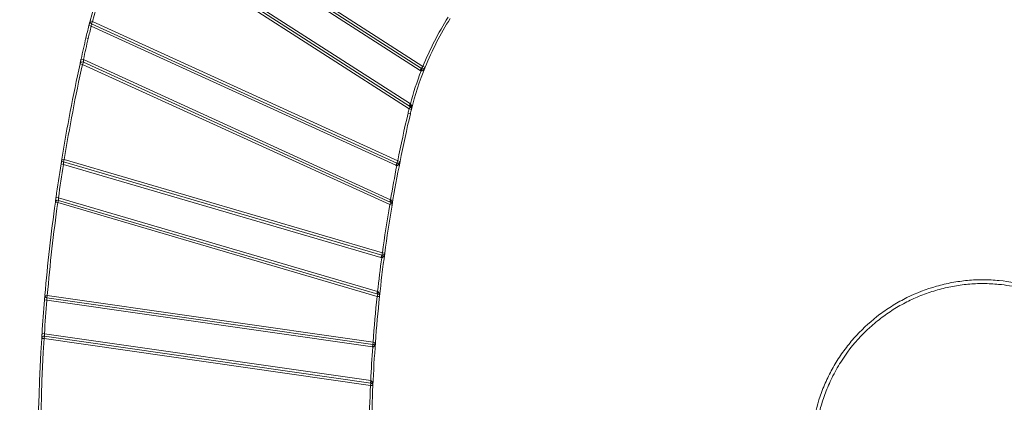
# Model space of a CAD drawing. Header units: millimetres. Extents: x 0 to 420, y 0 to 297.
# Tile 39 of 91: x 45 to 96, y 238 to 258. Entities that reach past the tile are written whole.
import ezdxf

# ---------------------------------------------------------------- set-up
doc = ezdxf.new("R2010")
doc.units = ezdxf.units.MM
doc.styles.add('SLDTEXTSTYLE0', font='TXT', dxfattribs={"width": 0.75})
doc.dimstyles.new('SLDDIMSTYLE0', dxfattribs={"dimtxt": 3.5, "dimasz": 3.302, "dimexe": 0, "dimexo": 0.0625, "dimgap": 0.875, "dimtad": 2, "dimlfac": 2, "dimrnd": 1e-09, "dimzin": 4, "dimdsep": 46, "dimtxsty": 'SLDTEXTSTYLE0', "dimsah": 1, "dimcen": 0.09, "dimadec": 0, "dimazin": 1, "dimtfac": 1, "dimtofl": 0, "dimtmove": 0, "dimatfit": 3, "dimfxl": 1, "dimfrac": 2, "dimtolj": 1, "dimtzin": 12, "dimarcsym": 0})

# ---------------------------------------------------------------- blocks, each defined once
blk = doc.blocks.new('SW_SYMBOL_MOD_BOX')
at = {"color": 0, "linetype": 'Continuous', "lineweight": 0}
for p, q in [((200, 200), (200, 800)), ((200, 800), (800, 800)), ((800, 800), (800, 200)), ((200, 200), (800, 200))]:
    blk.add_line(p, q, dxfattribs=at)
blk = doc.blocks.new('_D_14')
at = {"color": 7, "linetype": 'Continuous', "lineweight": 0}
for p, q in [((94.281, 267.505), (29.031, 267.505)), ((30.031, 267.505), (30.031, 203.755)), ((94.281, 203.755), (29.031, 203.755))]:
    blk.add_line(p, q, dxfattribs=at)
for points in [[(30.031, 267.505), (29.523, 264.203), (30.539, 264.203)], [(30.031, 203.755), (30.539, 207.057), (29.523, 207.057)]]:
    blk.add_solid(points, dxfattribs=at)
at = {"color": 7, "linetype": 'Continuous', "lineweight": 0, "xscale": 0.0044707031, "yscale": 0.0044707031, "zscale": 0.0044707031, "rotation": 90}
blk.add_blockref('SW_SYMBOL_MOD_BOX', (29.545, 226.018), dxfattribs=at)
at = {"color": 7, "linetype": 'Continuous', "lineweight": 0, "insert": (25.465, 231.019), "char_height": 3.5, "attachment_point": 1, "rotation": 90, "style": 'SLDTEXTSTYLE0'}
blk.add_mtext('127.50', dxfattribs=at)

msp = doc.modelspace()

# ---------------------------------------------------------------- linework, layer by layer
at = {"color": 7, "linetype": 'Continuous', "lineweight": 15}
for p, q in [((51.49568251, 264.95818818), (66.02496463, 255.62078553)), ((66.09254473, 255.72594222), (51.56326261, 265.06334487)), ((65.95738453, 255.51562884), (51.44806723, 264.84020087)), ((50.58396412, 263.01812164), (65.37281303, 253.51390555)), ((65.44039313, 253.61906224), (50.65154422, 263.12327833)), ((50.68634851, 263.24949876), (65.43846391, 253.76888986)), ((48.67657056, 257.8512969), (48.72833189, 258.05210282)), ((48.67657056, 257.8512969), (48.79770919, 257.82046782)), ((48.74035447, 258.09802589), (48.86125686, 258.06628299)), ((48.80907713, 257.94993317), (48.79131101, 257.96268484)), ((64.67492255, 250.56958743), (48.79770919, 257.82046782)), ((48.80932998, 257.95257899), (48.86125686, 258.06628299)), ((48.80932998, 257.95257899), (64.72684943, 250.68329143)), ((64.7787763, 250.79699543), (48.86125686, 258.06628299)), ((48.52006647, 257.21017401), (48.64178475, 257.18171946)), ((48.33670838, 255.83230849), (48.21458731, 255.85898141)), ((48.23970846, 255.97365712), (48.2695648, 256.10907331)), ((48.2695648, 256.10907331), (48.39161338, 256.08207063)), ((48.33670838, 255.83230849), (48.38863526, 255.94601249)), ((48.33670838, 255.83230849), (64.35910474, 248.51512524)), ((64.41103162, 248.62882924), (48.38863526, 255.94601249)), ((48.39161338, 256.08207063), (64.4025099, 248.77013919)), ((66.02496463, 255.62078553), (66.09254473, 255.72594222)), ((66.09254473, 255.72594222), (66.20838909, 255.6789839)), ((66.02496463, 255.62078553), (65.95738453, 255.51562884)), ((66.000386, 255.49354866), (66.04646537, 255.60974544)), ((65.43846391, 253.76888986), (65.37088381, 253.66373317)), ((65.44039313, 253.61906224), (65.37281303, 253.51390555)), ((65.43890657, 253.25499075), (65.3171883, 253.2834453)), ((65.4941099, 253.48370509), (65.37281303, 253.51390555)), ((47.22634458, 250.63590449), (47.34976871, 250.61611854)), ((47.26661338, 250.88497879), (47.38998441, 250.86486442)), ((47.35466113, 250.74236166), (47.33493719, 250.75263785)), ((63.90646578, 245.75463364), (47.34976871, 250.61611854)), ((47.35476784, 250.7449278), (47.38998441, 250.86486442)), ((47.35476784, 250.7449278), (63.94168235, 245.87457026)), ((63.97689892, 245.99450689), (47.38998441, 250.86486442)), ((64.72684943, 250.68329143), (64.67492255, 250.56958743)), ((64.72684943, 250.68329143), (64.7787763, 250.79699543)), ((64.73027807, 250.5517447), (64.75452719, 250.67437007)), ((64.7787763, 250.79699543), (64.90136242, 250.77254869)), ((47.05146066, 248.61927545), (46.92764267, 248.63642496)), ((46.94357971, 248.75097487), (46.96269403, 248.88703124)), ((46.96269403, 248.88703124), (47.0864658, 248.86955129)), ((47.05146066, 248.61927545), (47.08667723, 248.73921208)), ((47.05146066, 248.61927545), (63.70528154, 243.72927243)), ((47.0864658, 248.86955129), (63.73223005, 243.98191392)), ((63.74049811, 243.84920906), (47.08667723, 248.73921208)), ((64.4025099, 248.77013919), (64.35058303, 248.65643519)), ((64.35910474, 248.51512524), (64.41103162, 248.62882924)), ((64.48236732, 248.49435657), (64.35910474, 248.51512524)), ((63.94168235, 245.87457026), (63.97689892, 245.99450689)), ((63.97689892, 245.99450689), (64.10077756, 245.9778011)), ((63.94168235, 245.87457026), (63.90646578, 245.75463364)), ((63.94388675, 245.74669608), (63.96039283, 245.87060148)), ((63.73223005, 243.98191392), (63.69701348, 243.86197729)), ((46.3617882, 243.54030738), (46.37905199, 243.74385011)), ((46.3617882, 243.54030738), (46.4863523, 243.52987744)), ((46.38304118, 243.79015594), (46.50757727, 243.77939656)), ((46.48971275, 243.65317763), (46.46824388, 243.6607463)), ((63.45592208, 241.09002165), (46.4863523, 243.52987744)), ((46.48978791, 243.65566888), (46.50757727, 243.77939656)), ((46.48978791, 243.65566888), (63.47371144, 241.21374933)), ((63.49150079, 241.33747701), (46.50757727, 243.77939656)), ((63.70528154, 243.72927243), (63.74049811, 243.84920906)), ((63.82959799, 243.7162179), (63.70528154, 243.72927243)), ((46.34022893, 241.53032035), (46.2154719, 241.53811027)), ((46.22267361, 241.65233839), (46.23145318, 241.78871679)), ((46.23145318, 241.78871679), (46.35618914, 241.78059643)), ((46.34022893, 241.53032035), (46.35801829, 241.65404804)), ((46.34022893, 241.53032035), (63.35813036, 239.08351552)), ((46.35618914, 241.78059643), (63.3697213, 239.3344198)), ((63.37591971, 239.2072432), (46.35801829, 241.65404804)), ((63.47371144, 241.21374933), (63.49150079, 241.33747701)), ((63.49150079, 241.33747701), (63.61616183, 241.32827772)), ((63.47371144, 241.21374933), (63.45592208, 241.09002165)), ((63.47350411, 241.08812561), (63.45592208, 241.09002165)), ((63.47350411, 241.08812561), (63.48250245, 241.21280131)), ((63.3697213, 239.3344198), (63.35193194, 239.21069212)), ((63.35813036, 239.08351552), (63.37591971, 239.2072432)), ((63.48300637, 239.07794931), (63.35813036, 239.08351552))]:
    msp.add_line(p, q, dxfattribs=at)
at = {"color": 7, "linetype": 'Continuous', "lineweight": 15, "flags": 128}
for points in [[(65.44039313, 253.61906224), (65.43574412, 253.62456451), (65.43353977, 253.63343966), (65.43385468, 253.64538731), (65.43667819, 253.66000308), (65.44191473, 253.67679228), (65.44938708, 253.69518667), (65.45884232, 253.71456369), (65.46996044, 253.73426749)], [(47.22634458, 250.63590449), (47.22682636, 250.63890951), (47.25906069, 250.83858212)]]:
    msp.add_lwpolyline(points, dxfattribs=at)
at = {"color": 7, "linetype": 'Continuous', "lineweight": 15}
for centre, radius, start, end in [((81.38400048, 249.52744393), 33.75, 156.34617265, 165.289028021), ((81.38400048, 249.52744393), 33.75, 165.721659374, 166.842040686), ((48.86125686, 258.06628299), 0.125, 165.289028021, 180), ((48.86125686, 258.06628299), 0.125, 180, 245.454545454), ((81.38400048, 249.52744393), 16.375, 147.900771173, 157.934483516), ((140.83120556, 235.63023886), 94.8, 166.842040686, 167.5245389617), ((140.83120556, 235.63023886), 94.8, 167.6793001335, 170.7399911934), ((48.33670838, 255.83230849), 0.125, 65.454545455, 167.679300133), ((81.38400048, 249.52744393), 16.375, 157.934483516, 166.018786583), ((66.09254473, 255.72594222), 0.125, 237.272727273, 337.934483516), ((65.37281303, 253.51390555), 0.125, 0, 57.272727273), ((140.83120556, 235.63023886), 77.425, 166.842040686, 168.7217483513), ((81.38400048, 249.52744393), 16.375, 166.018786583, 166.842040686), ((65.37281303, 253.51390555), 0.125, 346.018786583, 0), ((140.83120556, 235.63023886), 94.8, 170.8924829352, 171.9614363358), ((47.38998441, 250.86486442), 0.125, 170.739991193, 180), ((47.38998441, 250.86486442), 0.125, 180, 253.636363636), ((140.83120556, 235.63023886), 77.425, 168.7217483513, 170.4359877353), ((64.7787763, 250.79699543), 0.125, 245.454545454, 348.721748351), ((140.83120556, 235.63023886), 94.8, 172.1143736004, 175.0621512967), ((47.05146066, 248.61927545), 0.125, 73.636363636, 172.1143736), ((140.83120556, 235.63023886), 77.425, 170.4359877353, 172.3196526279), ((64.54655261, 248.66707134), 0.14081334, 144.935252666, 195.758312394), ((64.35910474, 248.51512524), 0.125, 0, 65.454545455), ((64.35910474, 248.51512524), 0.125, 350.435987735, 0), ((140.83120556, 235.63023886), 77.425, 172.3196526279, 174.0053107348), ((63.97689892, 245.99450689), 0.125, 253.636363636, 352.319652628), ((63.92493885, 243.89140817), 0.18920664, 154.941781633, 192.88717246), ((140.83120556, 235.63023886), 94.8, 175.2137016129, 176.2752800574), ((46.50757727, 243.77939656), 0.125, 175.062151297, 180), ((46.50757727, 243.77939656), 0.125, 180, 261.818181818), ((140.83120556, 235.63023886), 77.425, 174.0053107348, 175.7795414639), ((63.70528154, 243.72927243), 0.125, 0, 73.636363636), ((63.70528154, 243.72927243), 0.125, 354.005310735, 0), ((140.83120556, 235.63023886), 94.8, 176.4270507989, 183.5729492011), ((46.34022893, 241.53032035), 0.125, 81.818181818, 176.427050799), ((63.49150079, 241.33747701), 0.125, 261.818181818, 355.779541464), ((140.83120556, 235.63023886), 77.425, 175.7795414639, 177.4477933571), ((63.70428707, 239.25436248), 0.33173084, 166.545918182, 188.165949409), ((63.35813036, 239.08351552), 0.125, 0, 81.818181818), ((140.83120556, 235.63023886), 77.425, 177.4477933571, 179.1687941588), ((63.35813036, 239.08351552), 0.125, 357.447793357, 0)]:
    msp.add_arc(centre, radius, start, end, dxfattribs=at)
for points in [[(48.86125686, 258.06628299), (49.30578621, 259.75940707), (49.88164357, 261.41468118), (50.58396412, 263.01812164)], [(67.40637077, 258.29533236), (66.89420903, 257.47885219), (66.45461978, 256.61916738), (66.09254473, 255.72594222)], [(48.64178475, 257.18171946), (48.69245446, 257.39846612), (48.7428111, 257.60475334), (48.79770919, 257.82046782)], [(48.39161338, 256.08207063), (48.4751079, 256.45945492), (48.55380091, 256.80535649), (48.64178475, 257.18171946)], [(47.38998441, 250.86486442), (47.66224091, 252.53474329), (47.97567918, 254.17934843), (48.33670838, 255.83230849)], [(66.000386, 255.49354866), (65.78146243, 254.92905372), (65.5941019, 254.35400428), (65.43846391, 253.76888986)], [(66.000386, 255.49354866), (65.992951, 255.49670658), (65.978081, 255.50302242), (65.96428335, 255.5114267), (65.95738453, 255.51562884)], [(65.43846391, 253.76888986), (65.44917002, 253.75727304), (65.45988555, 253.74567533), (65.46996044, 253.73426749)], [(65.3171883, 253.2834453), (65.1226276, 252.45118518), (64.94593317, 251.63518954), (64.7787763, 250.79699543)], [(65.37281303, 253.51390555), (65.35328723, 253.43548232), (65.3355853, 253.36214099), (65.3171883, 253.2834453)], [(47.0864658, 248.86955129), (47.17016156, 249.46218308), (47.25503157, 250.02515129), (47.34976871, 250.61611854)], [(64.73027807, 250.5517447), (64.61264559, 249.95180917), (64.50609725, 249.37265865), (64.4025099, 248.77013919)], [(64.73027807, 250.5517447), (64.72079095, 250.55390812), (64.70181669, 250.55823495), (64.68388726, 250.56580327), (64.67492255, 250.56958743)], [(46.50757727, 243.77939656), (46.64787153, 245.40325327), (46.827844, 247.00478212), (47.05146066, 248.61927545)], [(64.35910474, 248.51512524), (64.21680135, 247.67055128), (64.09136408, 246.84330201), (63.97689892, 245.99450689)], [(64.4025099, 248.77013919), (64.41222427, 248.7627265), (64.42193884, 248.75531621), (64.43129671, 248.74796952)], [(63.94388675, 245.74669608), (63.86561075, 245.15178112), (63.79685106, 244.57846657), (63.73223005, 243.98191392)], [(63.94388675, 245.74669608), (63.93757379, 245.74766008), (63.92494787, 245.74958809), (63.91262648, 245.75295179), (63.90646578, 245.75463364)], [(63.73223005, 243.98191392), (63.73937326, 243.97845265), (63.74651655, 243.97499216), (63.75354096, 243.97154531)], [(46.35618914, 241.78059643), (46.39480737, 242.37380717), (46.4367503, 242.937484), (46.4863523, 243.52987744)], [(63.70528154, 243.72927243), (63.62097268, 242.92641133), (63.55091168, 242.14256351), (63.49150079, 241.33747701)], [(46.34022893, 229.73015736), (46.09477108, 233.66121352), (46.09477108, 237.5992642), (46.34022893, 241.53032035)], [(63.47350411, 241.08812561), (63.43175654, 240.49641367), (63.39805471, 239.92692558), (63.3697213, 239.3344198)], [(63.3697213, 239.3344198), (63.3737072, 239.33346168), (63.37769311, 239.33250368), (63.38166027, 239.33154669)], [(63.35813036, 239.08351552), (63.3232483, 238.30094855), (63.30072983, 237.53850043), (63.28936604, 236.75523886)]]:
    msp.add_open_spline(points, degree=3, dxfattribs=at)
for points, knots in [([(48.67657056, 257.8512969), (48.68457745, 257.88264758), (48.70054263, 257.94515862), (48.71660428, 258.00713083), (48.72128755, 258.02507157), (48.72130659, 258.02514452)], [0, 0, 0, 0, 0.5005034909, 0.9979688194, 1, 1, 1, 1]), ([(48.79770919, 257.82046782), (48.80049609, 257.85487116), (48.80349029, 257.88916405), (48.80793388, 257.93809215), (48.80932999, 257.95257899), (48.80932998, 257.95257899)], [0, 0, 0, 0, 0.5, 0.5, 1, 1, 1, 1]), ([(48.21458731, 255.85898141), (48.21468765, 255.85944083), (48.21488757, 255.86035621), (48.2163921, 255.86724348), (48.21914827, 255.8798544), (48.2237079, 255.90070117), (48.23058855, 255.93211432), (48.23893763, 255.97016315), (48.24848478, 256.01357712), (48.25881278, 256.06044022), (48.26598945, 256.09290146), (48.2695648, 256.10907331)], [0, 0, 0, 0, 0.0836830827, 0.1667349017, 0.2506758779, 0.3756050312, 0.4998139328, 0.6234993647, 0.7490809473, 0.8749946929, 1, 1, 1, 1]), ([(48.38863526, 255.94601249), (48.38863525, 255.94601249), (48.38892474, 255.96121913), (48.38998132, 256.01172155), (48.39076124, 256.0469685), (48.39161338, 256.08207063)], [0, 0, 0, 0, 0.5, 0.5, 1, 1, 1, 1]), ([(66.20838909, 255.6789839), (66.20206461, 255.66448719), (66.19037694, 255.63769723), (66.17012332, 255.60281455), (66.15134015, 255.5753282), (66.13045341, 255.54924257), (66.10678392, 255.52539892), (66.078508, 255.50447751), (66.05116542, 255.49202117), (66.02432813, 255.48700543), (66.00801691, 255.49146318), (66.000386, 255.49354866)], [0, 0, 0, 0, 0.16179961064, 0.29900611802, 0.4116527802, 0.49978611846, 0.63678144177, 0.74958012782, 0.84710020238, 0.928468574, 1, 1, 1, 1]), ([(65.46996044, 253.73426749), (65.47407064, 253.7290664), (65.48301474, 253.71774842), (65.49272812, 253.69686999), (65.50081312, 253.67194325), (65.5063788, 253.6427111), (65.50945267, 253.60443908), (65.50776584, 253.55026988), (65.49920086, 253.50852058), (65.4941099, 253.48370509)], [0, 0, 0, 0, 0.07247586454, 0.15771302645, 0.25692955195, 0.37088740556, 0.50008437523, 0.70285371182, 1, 1, 1, 1]), ([(47.22634458, 250.63590449), (47.23144843, 250.6676811), (47.24162596, 250.73104634), (47.25176268, 250.79365522), (47.25469019, 250.8116672), (47.25469781, 250.81171408)], [0, 0, 0, 0, 0.5008316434, 0.99870067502, 1, 1, 1, 1]), ([(47.34976871, 250.61611854), (47.35098779, 250.64973381), (47.35228119, 250.68325387), (47.35417979, 250.73088614), (47.35476784, 250.7449278), (47.35476784, 250.7449278)], [0, 0, 0, 0, 0.5, 0.5, 1, 1, 1, 1]), ([(64.90136242, 250.77254869), (64.89784481, 250.75709523), (64.8913443, 250.72853738), (64.87781171, 250.69044557), (64.86431724, 250.6599324), (64.84845464, 250.63043237), (64.82940848, 250.60264743), (64.80526876, 250.57690706), (64.78053721, 250.55965924), (64.75502312, 250.54979211), (64.73815487, 250.55112316), (64.73027807, 250.5517447)], [0, 0, 0, 0, 0.16179990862, 0.29900482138, 0.41164448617, 0.49977359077, 0.63676337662, 0.74957586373, 0.8472694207, 0.9286809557, 1, 1, 1, 1]), ([(46.92764267, 248.63642496), (46.92770565, 248.63687973), (46.92783109, 248.63778544), (46.92877575, 248.64460407), (46.93050921, 248.65710749), (46.93338554, 248.67783062), (46.93774492, 248.70917057), (46.94305661, 248.74725354), (46.94916008, 248.79086921), (46.95578089, 248.83802677), (46.96039627, 248.87074333), (46.96269403, 248.88703124)], [0, 0, 0, 0, 0.0837872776, 0.1668701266, 0.2507208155, 0.3757131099, 0.4998424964, 0.6236261, 0.7491393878, 0.8751092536, 1, 1, 1, 1]), ([(47.08667723, 248.73921208), (47.08667722, 248.73921208), (47.08661074, 248.75356071), (47.08648287, 248.80181348), (47.08643572, 248.83566936), (47.0864658, 248.86955129)], [0, 0, 0, 0, 0.5, 0.5, 1, 1, 1, 1]), ([(64.43129671, 248.74796952), (64.43548783, 248.74428694), (64.4445045, 248.73636434), (64.45557857, 248.72092097), (64.46578065, 248.70221277), (64.47451658, 248.67994828), (64.48159187, 248.65427102), (64.48778225, 248.61818108), (64.49096253, 248.56396895), (64.48557411, 248.52032833), (64.48236732, 248.49435657)], [0, 0, 0, 0, 0.0584509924, 0.1257499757, 0.2029739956, 0.2908343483, 0.3898123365, 0.5002436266, 0.7025809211, 1, 1, 1, 1]), ([(64.10077756, 245.9778011), (64.09823665, 245.96215736), (64.09354107, 245.93324785), (64.08242556, 245.8943819), (64.07087252, 245.86308204), (64.05689242, 245.83264471), (64.03962742, 245.80371931), (64.01715059, 245.77651481), (63.99355015, 245.75774898), (63.96870555, 245.74630019), (63.95178702, 245.74657006), (63.94388675, 245.74669608)], [0, 0, 0, 0, 0.1617999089, 0.2990048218, 0.4116444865, 0.4997735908, 0.6367633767, 0.7495758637, 0.8472694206, 0.9286809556, 1, 1, 1, 1]), ([(104.24906732, 235.63023884), (104.24904813, 235.90245909), (104.23583307, 236.175316), (104.18321951, 236.72246974), (104.14354904, 236.99773411), (103.98729262, 237.81274431), (103.83458079, 238.34013584), (103.53503366, 239.10943289), (103.42379382, 239.36135795), (103.1760602, 239.85750178), (103.04067896, 240.09970812), (102.60532514, 240.80108745), (102.27503858, 241.23861743), (101.71944974, 241.84947191), (101.52370598, 242.04596363), (101.11458997, 242.42040631), (100.90232196, 242.59745151), (100.24621987, 243.09588102), (99.78182074, 243.38645909), (99.04202782, 243.75895217), (98.78783982, 243.87242456), (98.27271432, 244.07479108), (98.01217413, 244.16380356), (97.22177599, 244.39440242), (96.68324218, 244.50029735), (95.85796427, 244.58280544), (95.5813135, 244.59718936), (95.03413526, 244.59892392), (94.76153033, 244.58652746), (94.21782484, 244.53602663), (93.94684279, 244.49788466), (93.40690508, 244.39639886), (93.13688385, 244.33274143), (92.33675391, 244.10495236), (91.82203924, 243.90637338), (91.0855197, 243.54192603), (90.84492399, 243.40886915), (90.3743392, 243.11946812), (90.14381339, 242.96258512), (89.48137658, 242.46593915), (89.07471903, 242.09805006), (88.51605444, 241.49252092), (88.33836657, 241.28149498), (88.0012401, 240.84127134), (87.84276184, 240.61335271), (87.54977461, 240.14778029), (87.41454031, 239.9092281), (87.16663631, 239.42124912), (87.05393831, 239.17166249), (86.74843068, 238.40273406), (86.58911679, 237.86527441), (86.48219971, 237.32709421)], [0, 0, 0, 0, 0.03125, 0.03125, 0.0625, 0.0625, 0.125, 0.125, 0.15625, 0.15625, 0.1875, 0.1875, 0.25, 0.25, 0.28125, 0.28125, 0.3125, 0.3125, 0.375, 0.375, 0.40625, 0.40625, 0.4375, 0.4375, 0.5, 0.5, 0.53125, 0.53125, 0.5625, 0.5625, 0.59375, 0.59375, 0.625, 0.625, 0.6875, 0.6875, 0.71875, 0.71875, 0.75, 0.75, 0.8125, 0.8125, 0.84375, 0.84375, 0.875, 0.875, 0.90625, 0.90625, 0.9375, 0.9375, 1, 1, 1, 1]), ([(104.04907928, 235.63023886), (104.04859554, 235.698205), (104.04762649, 235.83436122), (104.03982332, 236.0388085), (104.02738407, 236.24369729), (104.00984146, 236.44893668), (103.98731157, 236.65445408), (103.95973966, 236.86018809), (103.92710879, 237.06608328), (103.88938233, 237.27209488), (103.84656235, 237.4779676), (103.79873937, 237.68311372), (103.7460624, 237.88695205), (103.68866141, 238.08912507), (103.62657981, 238.28961953), (103.55984809, 238.48842526), (103.48849432, 238.68553499), (103.41254441, 238.8808791), (103.33236688, 239.07371307), (103.24784756, 239.26399101), (103.15902753, 239.45179117), (103.06555469, 239.63784937), (102.96741299, 239.82213494), (102.86457802, 240.00461275), (102.7570877, 240.18513126), (102.64520163, 240.36319329), (102.52923064, 240.53832028), (102.40944396, 240.71017286), (102.28588868, 240.87875721), (102.15859645, 241.04408727), (102.02759173, 241.20616597), (101.89290232, 241.3650003), (101.73839753, 241.53872427), (101.53749773, 241.75237655), (101.25887479, 242.02699629), (100.88395513, 242.36092988), (100.4029612, 242.73772378), (99.80605142, 243.13657106), (99.08108872, 243.53417586), (98.21684955, 243.90020188), (97.21425373, 244.19886324), (96.22670362, 244.36339681), (95.31166158, 244.41098062), (94.50951716, 244.37507091), (93.71197629, 244.26405125), (92.92186204, 244.0787019), (92.14971976, 243.82094593), (91.40564066, 243.49452135), (90.69798896, 243.10223986), (90.02578064, 242.6444271), (89.15469595, 241.92508183), (88.46297515, 241.15894275), (87.94430021, 240.411597), (87.69354785, 240.00393304), (87.47329874, 239.59869676), (87.28150931, 239.19792268), (87.11594904, 238.80210448), (86.97395554, 238.41239528), (86.8546656, 238.03058753), (86.75511212, 237.65890335), (86.7032718, 237.41290145), (86.67790025, 237.29250388)], [0, 0, 0, 0, 0.00789291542, 0.01581183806, 0.02375717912, 0.03173026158, 0.03973288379, 0.04776744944, 0.05583670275, 0.06394324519, 0.07209097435, 0.08025797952, 0.08840717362, 0.09654176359, 0.10466539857, 0.11278198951, 0.12089534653, 0.12900933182, 0.13712117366, 0.14514675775, 0.15318705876, 0.16124561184, 0.16932616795, 0.17743277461, 0.18556908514, 0.19372373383, 0.20185332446, 0.20996034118, 0.21804944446, 0.22612470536, 0.23419015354, 0.24224980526, 0.250307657, 0.26118759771, 0.2763026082, 0.29572545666, 0.31946353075, 0.34720388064, 0.37900736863, 0.4153480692, 0.45599643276, 0.50023738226, 0.53127884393, 0.56225777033, 0.59334119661, 0.62467284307, 0.65638768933, 0.68775221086, 0.71890246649, 0.75022440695, 0.78206156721, 0.84996932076, 0.86910938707, 0.88768795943, 0.90552057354, 0.9226507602, 0.93926468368, 0.95532934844, 0.97080395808, 0.98571095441, 1, 1, 1, 1]), ([(63.75354096, 243.97154531), (63.75849981, 243.96864081), (63.76917719, 243.96238686), (63.78283096, 243.94825889), (63.79571473, 243.9303509), (63.80721767, 243.90820295), (63.81708572, 243.88199247), (63.82655011, 243.84490519), (63.83387519, 243.78882766), (63.83119539, 243.74333541), (63.82959799, 243.7162179)], [0, 0, 0, 0, 0.057258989, 0.1232896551, 0.1997362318, 0.287658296, 0.3877501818, 0.5004809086, 0.7022413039, 1, 1, 1, 1]), ([(46.3617882, 243.54030738), (46.36447444, 243.57227388), (46.36983131, 243.63602094), (46.37519201, 243.6988699), (46.37673942, 243.71688357), (46.37674347, 243.71693066)], [0, 0, 0, 0, 0.5008041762, 0.9986952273, 1, 1, 1, 1]), ([(46.4863523, 243.52987744), (46.48716537, 243.5628058), (46.4880541, 243.59560975), (46.48937279, 243.64204674), (46.48978791, 243.65566888), (46.48978791, 243.65566888)], [0, 0, 0, 0, 0.5, 0.5, 1, 1, 1, 1]), ([(46.2154719, 241.53811027), (46.21550006, 241.53856139), (46.21555614, 241.53945957), (46.21597877, 241.54622443), (46.21675569, 241.55864123), (46.21804878, 241.57925683), (46.22001812, 241.61050725), (46.22243014, 241.6485604), (46.22521899, 241.69224788), (46.22825887, 241.7395341), (46.23039177, 241.77237425), (46.23145318, 241.78871679)], [0, 0, 0, 0, 0.0838546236, 0.1669554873, 0.2507443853, 0.3757770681, 0.499861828, 0.6237150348, 0.7491829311, 0.8751837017, 1, 1, 1, 1]), ([(46.35801829, 241.65404804), (46.35801828, 241.65404804), (46.35777576, 241.6678396), (46.35704958, 241.71460799), (46.35658105, 241.74753116), (46.35618914, 241.78059643)], [0, 0, 0, 0, 0.5, 0.5, 1, 1, 1, 1]), ([(63.61616183, 241.32827772), (63.61456964, 241.31250914), (63.6116273, 241.28336896), (63.60287761, 241.24390303), (63.59323456, 241.211963), (63.58111683, 241.18073745), (63.56562894, 241.15082283), (63.54483487, 241.12231145), (63.52240996, 241.10215554), (63.49830157, 241.08922825), (63.48139759, 241.0884766), (63.47350411, 241.08812561)], [0, 0, 0, 0, 0.1617999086, 0.2990048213, 0.4116444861, 0.4997735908, 0.6367633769, 0.7495758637, 0.8472694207, 0.9286809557, 1, 1, 1, 1]), ([(63.38166027, 239.33154669), (63.38647577, 239.3299964), (63.3966787, 239.3267117), (63.41069847, 239.31726518), (63.42430595, 239.3045611), (63.43715844, 239.28818039), (63.44904235, 239.26826996), (63.45967272, 239.24478464), (63.47144857, 239.20945466), (63.48278475, 239.15327275), (63.48292351, 239.10611009), (63.48300637, 239.07794931)], [0, 0, 0, 0, 0.0481010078, 0.1019148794, 0.1631398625, 0.2329333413, 0.312076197, 0.401102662, 0.5003871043, 0.7016815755, 1, 1, 1, 1])]:
    msp.add_open_spline(points, degree=3, knots=knots, dxfattribs=at)

# ---------------------------------------------------------------- dimensions: what is measured, and where the dimension line sits
at = {"color": 7, "linetype": 'Continuous', "lineweight": 0}
dim = msp.add_linear_dim(base=(30.03058056, 203.75523886), p1=(95.28120556, 267.50523886), p2=(95.28120556, 203.75523886), angle=90, text='{\\fGDT;o}<>', dimstyle='SLDDIMSTYLE0', dxfattribs=at)
dim.commit()
dim.dimension.update_dxf_attribs({"geometry": '_D_14', "text_midpoint": (30.03058056, 235.63023886), "dimtype": 160})

doc.saveas('drawing.dxf')
